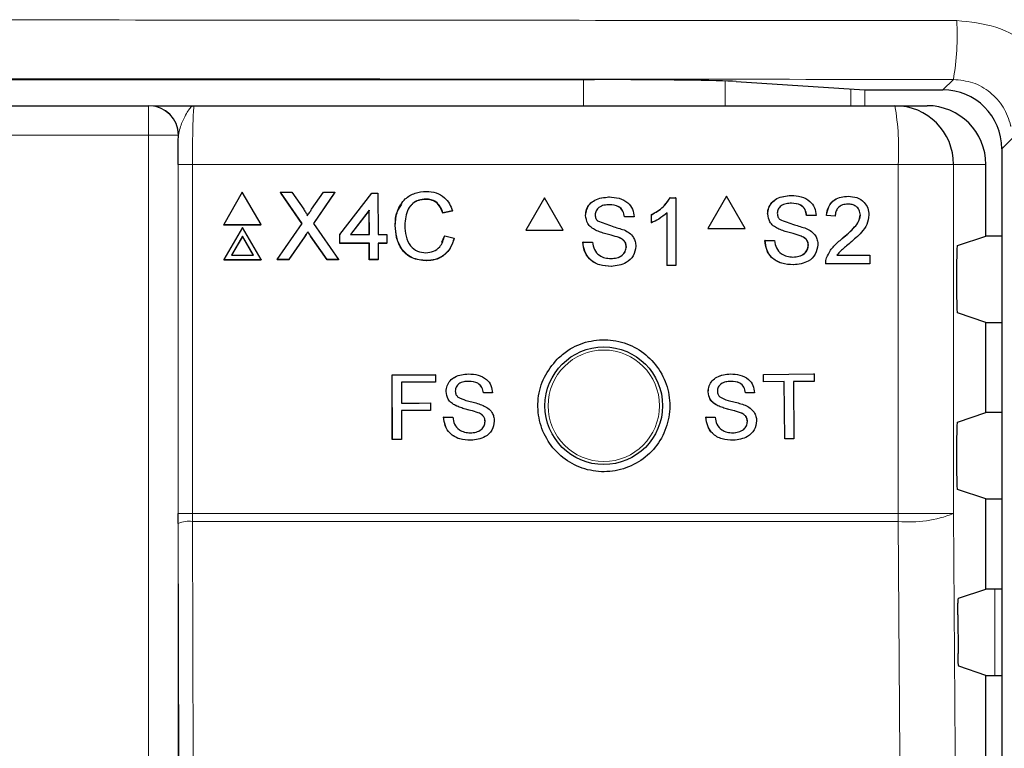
# Paper-space layout 'Blatt3' of a CAD drawing. Header units: millimetres. Extents: x 5 to 418, y 2 to 292.
# Tile 35 of 53: x 84 to 95, y 214 to 222. Entities that reach past the tile are written whole.
import ezdxf

# ---------------------------------------------------------------- set-up
doc = ezdxf.new("R2010")
doc.units = ezdxf.units.MM

psp = doc.layouts.new('Blatt3')

# ---------------------------------------------------------------- linework, layer by layer
at = {"color": 7, "linetype": 'Continuous', "lineweight": 25}
for p, q in [((58.9502, 221.4466), (90.0735, 221.4466)), ((91.681, 221.4252), (93.1354, 221.3324)), ((93.2961, 221.3303), (94.0245, 221.3303)), ((64.0061, 221.151), (85.0176, 221.151)), ((85.0176, 221.151), (85.021, 221.151)), ((85.5343, 221.151), (93.4796, 221.151)), ((93.4796, 221.151), (93.8443, 221.151)), ((94.691, 220.6637), (94.691, 151.3052)), ((94.5119, 219.6727), (94.5119, 220.4844)), ((86.0796, 220.1708), (85.8692, 219.8053)), ((86.2923, 219.8053), (86.0796, 220.1708)), ((86.5115, 220.1708), (86.5103, 220.1682)), ((86.7565, 219.8178), (86.5115, 220.1708)), ((86.5115, 220.1708), (86.6417, 220.1708)), ((86.7549, 219.8156), (86.5183, 220.1566)), ((86.6417, 220.1708), (86.7759, 219.9773)), ((86.8657, 219.9772), (86.9984, 220.1708)), ((87.1303, 220.1708), (86.8875, 219.8166)), ((87.1184, 220.1526), (86.8878, 219.8162)), ((86.9984, 220.1708), (87.1303, 220.1708)), ((87.1303, 220.1708), (87.1291, 220.1683)), ((87.1861, 219.6907), (87.5481, 220.161)), ((87.5481, 220.161), (87.6169, 220.161)), ((87.6169, 220.161), (87.6183, 219.6907)), ((88.1613, 220.0924), (88.16, 220.0898)), ((89.5063, 220.1067), (89.2948, 219.7401)), ((89.5063, 220.1067), (89.5048, 220.1067)), ((89.7178, 219.7401), (89.5063, 220.1067)), ((90.2386, 220.1166), (90.2371, 220.1166)), ((90.9306, 220.1068), (90.9291, 220.1068)), ((90.9306, 220.1068), (90.9938, 220.1068)), ((90.9938, 220.1068), (90.9923, 220.1068)), ((90.9938, 220.1068), (90.9938, 219.3401)), ((91.5712, 220.1244), (91.3598, 219.7578)), ((91.5712, 220.1244), (91.5695, 220.1244)), ((91.7826, 219.7578), (91.5712, 220.1244)), ((92.3033, 220.1343), (92.3016, 220.1343)), ((92.9503, 220.1244), (92.9486, 220.1244)), ((87.5192, 219.966), (87.3073, 219.6907)), ((87.518, 219.9633), (87.3081, 219.6907)), ((87.5192, 219.966), (87.518, 219.9633)), ((87.5188, 219.6907), (87.518, 219.9633)), ((87.5201, 219.6907), (87.5192, 219.966)), ((88.4609, 219.9558), (88.353, 219.9327)), ((88.4622, 219.9585), (88.3542, 219.9354)), ((88.4622, 219.9585), (88.4609, 219.9558)), ((88.3542, 219.9354), (88.353, 219.9327)), ((89.9727, 219.9066), (89.9712, 219.9066)), ((90.4146, 219.8905), (90.413, 219.8905)), ((90.5226, 219.8905), (90.4146, 219.8905)), ((90.7189, 219.9151), (90.7174, 219.9151)), ((90.7189, 219.8245), (90.7189, 219.9151)), ((90.8957, 219.3401), (90.8956, 219.9375)), ((92.0375, 219.9243), (92.0358, 219.9243)), ((92.4792, 219.9082), (92.4775, 219.9082)), ((92.5872, 219.9082), (92.4792, 219.9082)), ((92.7049, 219.9082), (92.7032, 219.9082)), ((92.8031, 219.8984), (92.7049, 219.9082)), ((92.8031, 219.8984), (92.8014, 219.8984)), ((93.0877, 219.9119), (93.086, 219.9119)), ((85.8692, 219.8053), (85.8679, 219.8027)), ((85.8679, 219.8027), (86.291, 219.8027)), ((85.8692, 219.8053), (86.2923, 219.8053)), ((86.0808, 219.7721), (85.8704, 219.4066)), ((86.2935, 219.4066), (86.0808, 219.7721)), ((86.2923, 219.8053), (86.291, 219.8027)), ((86.4745, 219.4066), (86.7565, 219.8178)), ((86.8875, 219.8166), (87.1719, 219.4066)), ((87.8144, 219.7944), (87.8132, 219.7917)), ((89.2948, 219.7401), (89.2933, 219.7401)), ((89.2948, 219.7401), (89.7178, 219.7401)), ((90.0858, 219.7409), (90.0843, 219.7409)), ((90.7189, 219.8245), (90.7174, 219.8245)), ((91.3598, 219.7578), (91.3581, 219.7578)), ((91.3598, 219.7578), (91.7826, 219.7578)), ((92.1505, 219.7586), (92.1488, 219.7586)), ((86.0811, 219.6724), (85.9567, 219.4564)), ((86.0799, 219.6698), (85.957, 219.4564)), ((86.0811, 219.6724), (86.0799, 219.6698)), ((86.204, 219.4564), (86.0799, 219.6698)), ((86.2068, 219.4564), (86.0811, 219.6724)), ((86.7856, 219.6669), (86.6051, 219.4039)), ((86.7868, 219.6696), (86.6064, 219.4066)), ((86.8227, 219.7221), (86.8215, 219.7195)), ((87.0404, 219.4039), (86.8531, 219.674)), ((87.0416, 219.4066), (86.8543, 219.6766)), ((87.1861, 219.6907), (87.1849, 219.6881)), ((87.1852, 219.5901), (87.1849, 219.6881)), ((87.1864, 219.5928), (87.1861, 219.6907)), ((87.3073, 219.6907), (87.5201, 219.6907)), ((87.6183, 219.6907), (87.7165, 219.6907)), ((87.7165, 219.6907), (87.7168, 219.5928)), ((88.3412, 219.6037), (88.3734, 219.6737)), ((88.3746, 219.6763), (88.3734, 219.6737)), ((88.3746, 219.6763), (88.4827, 219.6512)), ((90.3526, 219.656), (90.3511, 219.656)), ((92.0081, 219.6231), (92.0064, 219.6231)), ((92.0081, 219.6231), (92.116, 219.6231)), ((92.4172, 219.6737), (92.4155, 219.6737)), ((92.8819, 219.6445), (92.8802, 219.6445)), ((94.1885, 219.565), (94.5119, 219.6727)), ((94.691, 219.6727), (94.5119, 219.6727)), ((87.1864, 219.5928), (87.1852, 219.5901)), ((87.5191, 219.5901), (87.1852, 219.5901)), ((87.5203, 219.5928), (87.1864, 219.5928)), ((87.5203, 219.5928), (87.5191, 219.5901)), ((87.5197, 219.4039), (87.5191, 219.5901)), ((87.5209, 219.4066), (87.5203, 219.5928)), ((87.7168, 219.5928), (87.6186, 219.5928)), ((87.6186, 219.5928), (87.6191, 219.4066)), ((87.7155, 219.5901), (87.6186, 219.5901)), ((87.7168, 219.5928), (87.7155, 219.5901)), ((89.9433, 219.6055), (89.9418, 219.6055)), ((89.9433, 219.6055), (90.0513, 219.6055)), ((90.0513, 219.6055), (90.0498, 219.6055)), ((90.4342, 219.5525), (90.4327, 219.5525)), ((92.4988, 219.5702), (92.4971, 219.5702)), ((85.8704, 219.4066), (85.8691, 219.4039)), ((85.8691, 219.4039), (86.2922, 219.4039)), ((85.8704, 219.4066), (86.2935, 219.4066)), ((85.9567, 219.4564), (86.2068, 219.4564)), ((86.2935, 219.4066), (86.2922, 219.4039)), ((86.4745, 219.4066), (86.4733, 219.4039)), ((86.6051, 219.4039), (86.4733, 219.4039)), ((86.6064, 219.4066), (86.4745, 219.4066)), ((86.6064, 219.4066), (86.6051, 219.4039)), ((87.0416, 219.4066), (87.0404, 219.4039)), ((87.1707, 219.4039), (87.0404, 219.4039)), ((87.1719, 219.4066), (87.0416, 219.4066)), ((87.1719, 219.4066), (87.1707, 219.4039)), ((87.5209, 219.4066), (87.5197, 219.4039)), ((87.6179, 219.4039), (87.5197, 219.4039)), ((87.6191, 219.4066), (87.5209, 219.4066)), ((87.6191, 219.4066), (87.6179, 219.4039)), ((88.1707, 219.3968), (88.1695, 219.3941)), ((92.7054, 219.4259), (92.7037, 219.4259)), ((92.8212, 219.4561), (93.1957, 219.4561)), ((93.1957, 219.4561), (93.1957, 219.3578)), ((94.18, 219.3984), (94.18, 218.9703)), ((90.2641, 219.3303), (90.2625, 219.3303)), ((90.8957, 219.3401), (90.8941, 219.3401)), ((90.9938, 219.3401), (90.8957, 219.3401)), ((92.3287, 219.3479), (92.327, 219.3479)), ((92.6951, 219.3578), (92.6934, 219.3578)), ((93.1957, 219.3578), (92.6951, 219.3578)), ((94.5119, 218.696), (94.1885, 218.8037)), ((94.5119, 217.6727), (94.5119, 218.696)), ((94.5119, 218.696), (94.691, 218.696)), ((87.7794, 218.1012), (88.2678, 218.1021)), ((87.7801, 218.1012), (87.7794, 218.1012)), ((87.7806, 217.3679), (87.7794, 218.1012)), ((87.7801, 218.1012), (88.2685, 218.1021)), ((87.7813, 217.3679), (87.7801, 218.1012)), ((88.2685, 218.1021), (88.2678, 218.1021)), ((88.2685, 218.1021), (88.2687, 218.0174)), ((88.645, 218.1121), (88.6443, 218.1121)), ((91.6152, 218.1119), (91.6143, 218.1119)), ((91.99, 218.1062), (91.9892, 218.1062)), ((91.99, 218.1062), (92.5627, 218.1119)), ((91.9909, 218.0216), (91.99, 218.1062)), ((92.5627, 218.1119), (92.5618, 218.1119)), ((92.5627, 218.1119), (92.5635, 218.0272)), ((88.2687, 218.0174), (87.8835, 218.0168)), ((87.8835, 218.0168), (87.8839, 217.7817)), ((91.9909, 218.0216), (91.99, 218.0216)), ((92.2256, 218.0239), (91.9909, 218.0216)), ((92.232, 217.3752), (92.2256, 218.0239)), ((92.5635, 218.0272), (92.3288, 218.0249)), ((92.3288, 218.0249), (92.3352, 217.3762)), ((88.391, 217.9109), (88.3903, 217.9109)), ((88.8137, 217.8962), (88.813, 217.8962)), ((88.917, 217.8964), (88.8137, 217.8962)), ((91.3629, 217.9085), (91.362, 217.9085)), ((91.7855, 217.8973), (91.7847, 217.8973)), ((91.8888, 217.8983), (91.7855, 217.8973)), ((87.8839, 217.7817), (88.2127, 217.7823)), ((87.8839, 217.7817), (88.084, 217.7821)), ((88.2127, 217.7823), (88.212, 217.7823)), ((88.2127, 217.7823), (88.2129, 217.6977)), ((88.4994, 217.7525), (88.4987, 217.7526)), ((91.4726, 217.7511), (91.4717, 217.7511)), ((88.2129, 217.6977), (87.8841, 217.6971)), ((87.8841, 217.6971), (87.8847, 217.368)), ((88.3633, 217.6227), (88.3626, 217.6227)), ((88.3633, 217.6227), (88.4666, 217.6229)), ((88.4666, 217.6229), (88.4659, 217.6229)), ((88.7548, 217.6718), (88.7541, 217.6718)), ((91.3367, 217.6202), (91.3802, 217.6206)), ((91.3376, 217.6202), (91.3367, 217.6202)), ((91.3376, 217.6202), (91.4409, 217.6212)), ((91.4409, 217.6212), (91.44, 217.6212)), ((91.7285, 217.6724), (91.7276, 217.6724)), ((94.1885, 217.565), (94.5119, 217.6727)), ((94.691, 217.6727), (94.5119, 217.6727)), ((88.8331, 217.5729), (88.8324, 217.5729)), ((91.8075, 217.5742), (91.8067, 217.5742)), ((94.18, 217.3984), (94.18, 216.9703)), ((87.7813, 217.3679), (87.7806, 217.3679)), ((87.8847, 217.368), (87.7813, 217.3679)), ((92.232, 217.3752), (92.2311, 217.3752)), ((92.3352, 217.3762), (92.232, 217.3752)), ((94.5119, 216.696), (94.1885, 216.8037)), ((94.5119, 215.6727), (94.5119, 216.696)), ((94.5119, 216.696), (94.691, 216.696)), ((85.3532, 216.4183), (85.3531, 216.5288)), ((94.2013, 215.5693), (94.5119, 215.6727)), ((94.691, 215.6727), (94.5119, 215.6727)), ((94.1927, 215.3805), (94.1958, 214.943)), ((94.5119, 214.696), (94.2044, 214.7984)), ((94.5119, 213.6727), (94.5119, 214.696)), ((94.5119, 214.696), (94.691, 214.696))]:
    psp.add_line(p, q, dxfattribs=at)
at = {"color": 7, "linetype": 'Continuous', "lineweight": 18}
for p, q in [((89.9467, 221.151), (89.9467, 221.4466)), ((91.5565, 221.4308), (91.5565, 221.151)), ((94.0245, 221.3303), (94.1425, 221.4483)), ((92.9788, 221.151), (92.9788, 221.3424)), ((93.1398, 221.3322), (93.1398, 221.151)), ((85.0176, 221.151), (85.0176, 220.8177)), ((85.0176, 220.8177), (64.0061, 220.8177)), ((85.0176, 192.9282), (85.0176, 220.8177)), ((85.3509, 220.8177), (85.0176, 220.8177)), ((85.3509, 220.8177), (85.3509, 192.9282)), ((85.3543, 220.8177), (85.3509, 220.8177)), ((94.8076, 220.7803), (94.691, 220.6637)), ((85.3531, 216.5288), (85.3531, 220.4844)), ((85.3531, 220.4844), (85.5142, 220.4844)), ((85.5142, 220.4844), (85.5142, 216.5288)), ((93.5176, 220.4844), (85.5142, 220.4844)), ((93.5176, 216.5288), (93.5176, 220.4844)), ((94.1453, 220.4844), (93.5176, 220.4844)), ((94.1453, 220.4844), (94.1453, 216.5288)), ((94.5119, 220.4844), (94.1453, 220.4844)), ((86.7868, 219.6696), (86.7856, 219.6669)), ((86.8543, 219.6766), (86.8531, 219.674)), ((85.3531, 216.5288), (85.5142, 216.5288)), ((85.5142, 216.5288), (85.5144, 216.4404)), ((85.5142, 216.5288), (93.5176, 216.5288)), ((94.1453, 216.5288), (93.5176, 216.5288)), ((85.3596, 213.687), (85.3532, 216.4183)), ((85.5144, 216.4404), (85.5208, 213.69)), ((93.5173, 216.4404), (85.5144, 216.4404)), ((94.6119, 214.696), (94.6119, 215.6727))]:
    psp.add_line(p, q, dxfattribs=at)
at = {"color": 7, "linetype": 'Continuous', "lineweight": 18, "flags": 128}
for points in [[(94.1453, 216.5288), (94.2285, 204.7307), (94.3115, 192.9411)], [(93.6841, 192.8526), (93.6748, 194.1741), (93.6374, 199.4597), (93.5173, 216.4404)]]:
    psp.add_lwpolyline(points, dxfattribs=at)
at = {"color": 7, "linetype": 'Continuous', "lineweight": 25}
psp.add_circle((90.1785, 217.751), 0.6667, dxfattribs=at)
at = {"color": 7, "linetype": 'Continuous', "lineweight": 18}
psp.add_circle((90.1785, 217.751), 0.6316, dxfattribs=at)
for centre, radius, start, end in [((91.2108, 221.9557), 2.9753, 350.18042, 3.06619), ((85.0176, 220.8177), 0.3333, 359.99564, 89.99564), ((90.566, 220.6505), 2.9563, 356.77862, 9.748), ((81.9173, 216.5286), 11.6003, 359.56407, 0.00076), ((93.6437, 217.8172), 1.3826, 264.75278, 291.27288), ((85.4775, 216.1107), 0.3317, 83.61302, 112.00331)]:
    psp.add_arc(centre, radius, start, end, dxfattribs=at)
at = {"color": 7, "linetype": 'Continuous', "lineweight": 25}
for centre, radius, start, end in [((85.021, 220.8177), 0.3333, 359.99564, 89.99564), ((93.4791, 220.4848), 0.6662, 359.96074, 89.96069)]:
    psp.add_arc(centre, radius, start, end, dxfattribs=at)
for centre, major_axis, ratio, start_param, end_param in [((90.0735, 221.4175), (1.6667, 0), 0.0174551, 0.2672591, 1.5707963), ((93.2961, 221.3332), (0.1667, 0), 0.0174551, 3.4088518, 4.712389), ((94.0243, 220.6635), (-0.4715, -0.4715), 0.9996955, 2.3563468, 3.9268385), ((93.8443, 220.4844), (-0.6676, 0), 0.9986295, 3.1415927, 4.712389), ((94.1887, 219.3984), (0, 0.1667), 0.0524078, 0.0174533, 1.5707963), ((94.1887, 218.9703), (0, 0.1667), 0.0524078, 1.5707963, 3.1241394), ((94.1887, 217.3984), (0, 0.1667), 0.0524078, 0.0174533, 1.5707963), ((94.1887, 216.9703), (0, 0.1667), 0.0524078, 1.5707963, 3.1241394)]:
    psp.add_ellipse(centre, major_axis=major_axis, ratio=ratio, start_param=start_param, end_param=end_param, dxfattribs=at)
at = {"color": 7, "linetype": 'Continuous', "lineweight": 18}
for points, knots in [([(54.842, 222.1149), (57.4239, 222.1172), (62.5892, 222.1219), (71.7314, 222.1255), (82.2697, 222.125), (90.2094, 222.1182), (94.1818, 222.1149)], [0, 0, 0, 0, 0.19704763, 0.39420206, 0.69690673, 1, 1, 1, 1]), ([(94.1818, 222.1149), (94.332, 222.0999), (94.6324, 222.0701), (95.0322, 221.8394), (95.3356, 221.5003), (95.4545, 221.2104), (95.487, 221.0574), (95.4884, 221.0507)], [0, 0, 0, 0, 0.2473762, 0.4946467, 0.7418017, 0.9886825, 1, 1, 1, 1]), ([(94.1425, 221.4483), (90.178, 221.4517), (82.2542, 221.4584), (71.7383, 221.4589), (62.6144, 221.4554), (57.4595, 221.4507), (54.8813, 221.4483)], [0, 0, 0, 0, 0.3030924, 0.605798, 0.8028457, 1, 1, 1, 1]), ([(94.7937, 220.9163), (94.793, 220.9194), (94.7768, 220.9957), (94.7176, 221.1406), (94.5664, 221.3102), (94.3672, 221.4257), (94.2174, 221.4408), (94.1425, 221.4483)], [0, 0, 0, 0, 0.0105249, 0.2575771, 0.5050171, 0.7525393, 1, 1, 1, 1]), ([(85.5343, 221.151), (85.5341, 221.151), (85.5215, 221.151), (85.4869, 221.1341), (85.4351, 221.0448), (85.3738, 220.9126), (85.3597, 220.8441), (85.3543, 220.8177)], [0, 0, 0, 0, 0.003577, 0.2011615, 0.5475944, 0.8255022, 1, 1, 1, 1]), ([(85.5343, 221.151), (85.5328, 221.1478), (85.5291, 221.1396), (85.5234, 221.0594), (85.5183, 220.9086), (85.5149, 220.709), (85.5144, 220.5592), (85.5142, 220.4844)], [0, 0, 0, 0, 0.1421486, 0.3569338, 0.5714134, 0.7857204, 1, 1, 1, 1])]:
    psp.add_open_spline(points, degree=3, knots=knots, dxfattribs=at)
at = {"color": 7, "linetype": 'Continuous', "lineweight": 25}
for points, knots in [([(85.0724, 221.151), (85.0738, 221.151), (85.0951, 221.151), (85.2581, 221.151), (85.4286, 221.151), (85.5336, 221.151), (85.5343, 221.151)], [0, 0, 0, 0, 0.0281125, 0.4330127, 0.9963556, 1, 1, 1, 1]), ([(85.3531, 220.4844), (85.3532, 220.5783), (85.3534, 220.6932), (85.3542, 220.7986), (85.3543, 220.8177)], [0, 0, 0, 0, 0.818315, 1, 1, 1, 1]), ([(87.8144, 219.7944), (87.8184, 219.8495), (87.8263, 219.9595), (87.9112, 220.0946), (88.0364, 220.1686), (88.1229, 220.1766), (88.1662, 220.1806)], [0, 0, 0, 0, 0.2804925, 0.5595697, 0.7796153, 1, 1, 1, 1]), ([(88.1662, 220.1806), (88.2038, 220.1779), (88.2788, 220.1724), (88.3709, 220.117), (88.4327, 220.0417), (88.4523, 219.9862), (88.4622, 219.9585)], [0, 0, 0, 0, 0.28008064, 0.55944867, 0.77954883, 1, 1, 1, 1]), ([(88.1613, 220.0924), (88.1342, 220.0906), (88.0801, 220.0869), (88.008, 220.0459), (87.9339, 219.9519), (87.9272, 219.8596), (87.9225, 219.7948)], [0, 0, 0, 0, 0.1872234, 0.3739058, 0.5607363, 1, 1, 1, 1]), ([(88.16, 220.0898), (88.1332, 220.0877), (88.0797, 220.0836), (88.018, 220.0529), (87.9955, 220.0218), (87.9888, 220.0125)], [0, 0, 0, 0, 0.4126209, 0.8240494, 1, 1, 1, 1]), ([(88.353, 219.9327), (88.3444, 219.9565), (88.3274, 220.0039), (88.2798, 220.0583), (88.2196, 220.0862), (88.1799, 220.0886), (88.16, 220.0898)], [0, 0, 0, 0, 0.2805533, 0.5597389, 0.7796538, 1, 1, 1, 1]), ([(88.3542, 219.9354), (88.3457, 219.9592), (88.3287, 220.0066), (88.281, 220.061), (88.2208, 220.0889), (88.1811, 220.0913), (88.1613, 220.0924)], [0, 0, 0, 0, 0.2805533, 0.5597389, 0.7796538, 1, 1, 1, 1]), ([(89.9712, 219.9066), (89.9737, 219.9303), (89.9789, 219.9775), (90.017, 220.0395), (90.1, 220.1034), (90.1805, 220.1112), (90.237, 220.1166)], [0, 0, 0, 0, 0.1870287, 0.3741238, 0.5611402, 1, 1, 1, 1]), ([(89.9727, 219.9066), (89.9753, 219.9303), (89.9804, 219.9775), (90.0186, 220.0395), (90.1016, 220.1034), (90.1821, 220.1112), (90.2386, 220.1166)], [0, 0, 0, 0, 0.1870287, 0.3741238, 0.5611402, 1, 1, 1, 1]), ([(90.2386, 220.1166), (90.2765, 220.1142), (90.3523, 220.1094), (90.4503, 220.0612), (90.5102, 219.9798), (90.5184, 219.9203), (90.5226, 219.8905)], [0, 0, 0, 0, 0.2807972, 0.5601508, 0.7798767, 1, 1, 1, 1]), ([(90.7174, 219.9151), (90.7651, 219.9421), (90.8504, 219.9904), (90.905, 220.0712), (90.9291, 220.1068)], [0, 0, 0, 0, 0.5604274, 1, 1, 1, 1]), ([(90.7189, 219.9151), (90.7667, 219.9421), (90.852, 219.9904), (90.9066, 220.0712), (90.9306, 220.1068)], [0, 0, 0, 0, 0.5604274, 1, 1, 1, 1]), ([(92.0357, 219.9243), (92.0383, 219.9479), (92.0434, 219.9952), (92.0816, 220.0572), (92.1645, 220.1211), (92.245, 220.1288), (92.3015, 220.1343)], [0, 0, 0, 0, 0.1870287, 0.3741238, 0.5611402, 1, 1, 1, 1]), ([(92.0375, 219.9243), (92.0401, 219.9479), (92.0452, 219.9952), (92.0834, 220.0572), (92.1663, 220.1211), (92.2468, 220.1288), (92.3033, 220.1343)], [0, 0, 0, 0, 0.1870287, 0.3741238, 0.5611402, 1, 1, 1, 1]), ([(92.3033, 220.1343), (92.3412, 220.1319), (92.4169, 220.1271), (92.5149, 220.0789), (92.5748, 219.9975), (92.5831, 219.938), (92.5872, 219.9082)], [0, 0, 0, 0, 0.2807972, 0.5601508, 0.7798767, 1, 1, 1, 1]), ([(92.7032, 219.9082), (92.7088, 219.9422), (92.7201, 220.0101), (92.7859, 220.0853), (92.8681, 220.12), (92.9217, 220.123), (92.9485, 220.1244)], [0, 0, 0, 0, 0.2802352, 0.558893, 0.7791323, 1, 1, 1, 1]), ([(92.7049, 219.9082), (92.7106, 219.9422), (92.7219, 220.0101), (92.7877, 220.0853), (92.8698, 220.12), (92.9235, 220.123), (92.9503, 220.1244)], [0, 0, 0, 0, 0.2802352, 0.558893, 0.7791323, 1, 1, 1, 1]), ([(92.9503, 220.1244), (92.9837, 220.1221), (93.0504, 220.1175), (93.1301, 220.0644), (93.1788, 219.9915), (93.1835, 219.939), (93.1859, 219.9128)], [0, 0, 0, 0, 0.2804823, 0.5596436, 0.7797486, 1, 1, 1, 1]), ([(86.7759, 219.9773), (86.7846, 219.9643), (86.7966, 219.9462), (86.8114, 219.9223), (86.8144, 219.9104), (86.8159, 219.9044)], [0, 0, 0, 0, 0.5612769, 0.7817626, 1, 1, 1, 1]), ([(86.8159, 219.9044), (86.8252, 219.918), (86.8418, 219.9423), (86.8584, 219.9665), (86.8657, 219.9772)], [0, 0, 0, 0, 0.5599999, 1, 1, 1, 1]), ([(87.8132, 219.7917), (87.8149, 219.8483), (87.8177, 219.9379), (87.8706, 220.0084), (87.8901, 220.0344)], [0, 0, 0, 0, 0.6315766, 1, 1, 1, 1]), ([(90.2429, 220.0281), (90.222, 220.0274), (90.1805, 220.0259), (90.1252, 220.0044), (90.0875, 219.9629), (90.083, 219.9301), (90.0807, 219.9137)], [0, 0, 0, 0, 0.2812903, 0.5608202, 0.7806803, 1, 1, 1, 1]), ([(90.413, 219.8905), (90.4089, 219.9134), (90.4007, 219.9591), (90.3389, 220.0218), (90.2784, 220.0257), (90.2413, 220.0281)], [0, 0, 0, 0, 0.2810967, 0.5602874, 1, 1, 1, 1]), ([(90.4146, 219.8905), (90.4104, 219.9134), (90.4022, 219.9591), (90.3405, 220.0218), (90.2799, 220.0257), (90.2429, 220.0281)], [0, 0, 0, 0, 0.2810967, 0.5602874, 1, 1, 1, 1]), ([(92.3076, 220.0458), (92.2867, 220.045), (92.2452, 220.0436), (92.1899, 220.0221), (92.1522, 219.9806), (92.1477, 219.9478), (92.1455, 219.9314)], [0, 0, 0, 0, 0.2812903, 0.5608202, 0.7806803, 1, 1, 1, 1]), ([(92.4774, 219.9082), (92.4733, 219.9311), (92.4651, 219.9768), (92.4033, 220.0395), (92.3428, 220.0434), (92.3058, 220.0458)], [0, 0, 0, 0, 0.2810967, 0.5602874, 1, 1, 1, 1]), ([(92.4792, 219.9082), (92.4751, 219.9311), (92.4669, 219.9768), (92.4051, 220.0395), (92.3446, 220.0434), (92.3076, 220.0458)], [0, 0, 0, 0, 0.2810967, 0.5602874, 1, 1, 1, 1]), ([(92.9482, 220.036), (92.927, 220.0344), (92.8847, 220.0312), (92.8339, 219.9968), (92.8067, 219.9482), (92.8043, 219.915), (92.8031, 219.8984)], [0, 0, 0, 0, 0.2804101, 0.559489, 0.7793747, 1, 1, 1, 1]), ([(93.0877, 219.9119), (93.0851, 219.9315), (93.08, 219.9707), (93.0402, 220.0117), (92.9943, 220.0332), (92.9636, 220.035), (92.9482, 220.036)], [0, 0, 0, 0, 0.2790799, 0.5586119, 0.7790431, 1, 1, 1, 1]), ([(90.0858, 219.7409), (90.0686, 219.7507), (90.0342, 219.7702), (89.985, 219.8241), (89.9774, 219.8754), (89.9727, 219.9066)], [0, 0, 0, 0, 0.2814452, 0.5622732, 1, 1, 1, 1]), ([(90.0807, 219.9137), (90.0821, 219.8994), (90.0844, 219.8739), (90.1009, 219.8545), (90.1082, 219.846)], [0, 0, 0, 0, 0.55961689, 1, 1, 1, 1]), ([(90.1082, 219.846), (90.1636, 219.8249), (90.2628, 219.7871), (90.3645, 219.7566), (90.4093, 219.7431)], [0, 0, 0, 0, 0.5583825, 1, 1, 1, 1]), ([(90.8956, 219.9375), (90.8653, 219.9122), (90.8111, 219.867), (90.7471, 219.8375), (90.7189, 219.8245)], [0, 0, 0, 0, 0.5596859, 1, 1, 1, 1]), ([(92.1505, 219.7586), (92.1333, 219.7684), (92.099, 219.7879), (92.0497, 219.8417), (92.0421, 219.8931), (92.0375, 219.9243)], [0, 0, 0, 0, 0.2814452, 0.5622732, 1, 1, 1, 1]), ([(92.1455, 219.9314), (92.1468, 219.9171), (92.1492, 219.8915), (92.1657, 219.8722), (92.1729, 219.8636)], [0, 0, 0, 0, 0.55961689, 1, 1, 1, 1]), ([(92.1729, 219.8636), (92.2283, 219.8426), (92.3275, 219.8048), (92.4291, 219.7742), (92.474, 219.7608)], [0, 0, 0, 0, 0.5583825, 1, 1, 1, 1]), ([(92.8801, 219.6445), (92.9291, 219.6864), (92.9972, 219.7448), (93.0724, 219.8359), (93.0815, 219.8866), (93.086, 219.9119)], [0, 0, 0, 0, 0.5613127, 0.7813859, 1, 1, 1, 1]), ([(92.8819, 219.6445), (92.9309, 219.6864), (92.999, 219.7448), (93.0742, 219.8359), (93.0832, 219.8866), (93.0877, 219.9119)], [0, 0, 0, 0, 0.5613127, 0.7813859, 1, 1, 1, 1]), ([(93.1859, 219.9128), (93.1807, 219.8762), (93.1703, 219.8028), (93.088, 219.6967), (93.017, 219.6356), (92.9735, 219.5983)], [0, 0, 0, 0, 0.2787415, 0.5588337, 1, 1, 1, 1]), ([(88.1695, 219.3941), (88.1121, 219.3983), (87.9976, 219.4067), (87.8762, 219.5228), (87.823, 219.659), (87.8164, 219.7475), (87.8132, 219.7917)], [0, 0, 0, 0, 0.27995506, 0.55808759, 0.77891157, 1, 1, 1, 1]), ([(88.1707, 219.3968), (88.1133, 219.401), (87.9988, 219.4094), (87.8775, 219.5255), (87.8242, 219.6616), (87.8177, 219.7501), (87.8144, 219.7944)], [0, 0, 0, 0, 0.2799551, 0.5580876, 0.7789116, 1, 1, 1, 1]), ([(87.9225, 219.7948), (87.9247, 219.7538), (87.9292, 219.672), (87.9742, 219.5622), (88.0633, 219.4962), (88.128, 219.4887), (88.1603, 219.485)], [0, 0, 0, 0, 0.281245, 0.5607156, 0.780138, 1, 1, 1, 1]), ([(90.3526, 219.656), (90.3223, 219.6657), (90.2725, 219.6817), (90.2019, 219.6995), (90.1425, 219.7166), (90.1047, 219.7328), (90.0858, 219.7409)], [0, 0, 0, 0, 0.33993933, 0.56002492, 0.78008245, 1, 1, 1, 1]), ([(90.4093, 219.7431), (90.4296, 219.7328), (90.4701, 219.7123), (90.514, 219.6652), (90.5385, 219.6112), (90.541, 219.5756), (90.5422, 219.5577)], [0, 0, 0, 0, 0.28037134, 0.55990891, 0.77985887, 1, 1, 1, 1]), ([(92.4172, 219.6737), (92.387, 219.6834), (92.3372, 219.6994), (92.2666, 219.7172), (92.2072, 219.7343), (92.1694, 219.7505), (92.1505, 219.7586)], [0, 0, 0, 0, 0.3399393, 0.5600249, 0.7800825, 1, 1, 1, 1]), ([(92.474, 219.7608), (92.4942, 219.7505), (92.5347, 219.7299), (92.5786, 219.6828), (92.6031, 219.6289), (92.6056, 219.5932), (92.6068, 219.5754)], [0, 0, 0, 0, 0.2803713, 0.5599089, 0.7798589, 1, 1, 1, 1]), ([(86.8215, 219.7195), (86.8147, 219.7097), (86.8027, 219.6922), (86.7908, 219.6747), (86.7856, 219.6669)], [0, 0, 0, 0, 0.5600016, 1, 1, 1, 1]), ([(86.8227, 219.7221), (86.816, 219.7123), (86.8039, 219.6949), (86.7921, 219.6773), (86.7868, 219.6696)], [0, 0, 0, 0, 0.5600016, 1, 1, 1, 1]), ([(86.8531, 219.674), (86.8472, 219.6825), (86.8366, 219.6976), (86.8261, 219.7128), (86.8215, 219.7195)], [0, 0, 0, 0, 0.5599998, 1, 1, 1, 1]), ([(86.8543, 219.6766), (86.8484, 219.6851), (86.8378, 219.7002), (86.8274, 219.7154), (86.8227, 219.7221)], [0, 0, 0, 0, 0.5599998, 1, 1, 1, 1]), ([(88.1603, 219.485), (88.1898, 219.4878), (88.2486, 219.4935), (88.338, 219.5583), (88.3607, 219.6316), (88.3746, 219.6763)], [0, 0, 0, 0, 0.2807112, 0.5609046, 1, 1, 1, 1]), ([(88.4815, 219.6486), (88.4689, 219.6095), (88.4438, 219.5313), (88.3632, 219.446), (88.2663, 219.4005), (88.2018, 219.3963), (88.1695, 219.3941)], [0, 0, 0, 0, 0.28025625, 0.5595462, 0.77958943, 1, 1, 1, 1]), ([(88.4827, 219.6512), (88.4702, 219.6121), (88.4451, 219.534), (88.3644, 219.4486), (88.2675, 219.4031), (88.203, 219.3989), (88.1707, 219.3968)], [0, 0, 0, 0, 0.2802563, 0.5595462, 0.7795894, 1, 1, 1, 1]), ([(90.4326, 219.5525), (90.4314, 219.5657), (90.4289, 219.5921), (90.4009, 219.6325), (90.3699, 219.6471), (90.351, 219.656)], [0, 0, 0, 0, 0.2800885, 0.5599705, 1, 1, 1, 1]), ([(90.4342, 219.5525), (90.433, 219.5657), (90.4305, 219.5921), (90.4024, 219.6325), (90.3715, 219.6471), (90.3526, 219.656)], [0, 0, 0, 0, 0.2800885, 0.5599705, 1, 1, 1, 1]), ([(92.327, 219.3479), (92.2823, 219.3502), (92.1934, 219.3548), (92.0814, 219.4189), (92.0183, 219.5184), (92.0103, 219.5882), (92.0063, 219.6231)], [0, 0, 0, 0, 0.2808135, 0.5595629, 0.7796198, 1, 1, 1, 1]), ([(92.3287, 219.3479), (92.2841, 219.3502), (92.1952, 219.3548), (92.0832, 219.4189), (92.0201, 219.5184), (92.0121, 219.5882), (92.0081, 219.6231)], [0, 0, 0, 0, 0.2808135, 0.5595629, 0.7796198, 1, 1, 1, 1]), ([(92.116, 219.6231), (92.1204, 219.5939), (92.1291, 219.5357), (92.1858, 219.4719), (92.2553, 219.4412), (92.3011, 219.438), (92.324, 219.4364)], [0, 0, 0, 0, 0.28063197, 0.55867442, 0.77919731, 1, 1, 1, 1]), ([(92.497, 219.5702), (92.4958, 219.5834), (92.4933, 219.6098), (92.4653, 219.6501), (92.4344, 219.6647), (92.4155, 219.6737)], [0, 0, 0, 0, 0.2800885, 0.5599705, 1, 1, 1, 1]), ([(92.4988, 219.5702), (92.4976, 219.5834), (92.4951, 219.6098), (92.4671, 219.6501), (92.4361, 219.6647), (92.4172, 219.6737)], [0, 0, 0, 0, 0.2800885, 0.5599705, 1, 1, 1, 1]), ([(92.7054, 219.4259), (92.7184, 219.4557), (92.7397, 219.5047), (92.788, 219.5616), (92.8332, 219.605), (92.8657, 219.6313), (92.8819, 219.6445)], [0, 0, 0, 0, 0.3394111, 0.559525, 0.7797523, 1, 1, 1, 1]), ([(90.2625, 219.3303), (90.2178, 219.3325), (90.1289, 219.3371), (90.0168, 219.4012), (89.9537, 219.5007), (89.9457, 219.5705), (89.9417, 219.6055)], [0, 0, 0, 0, 0.2808135, 0.5595629, 0.7796198, 1, 1, 1, 1]), ([(90.2641, 219.3303), (90.2194, 219.3325), (90.1304, 219.3371), (90.0184, 219.4012), (89.9553, 219.5007), (89.9473, 219.5705), (89.9433, 219.6055)], [0, 0, 0, 0, 0.2808135, 0.5595629, 0.7796198, 1, 1, 1, 1]), ([(90.0513, 219.6055), (90.0556, 219.5762), (90.0643, 219.518), (90.1211, 219.4542), (90.1906, 219.4235), (90.2364, 219.4203), (90.2593, 219.4187)], [0, 0, 0, 0, 0.280632, 0.5586744, 0.7791973, 1, 1, 1, 1]), ([(90.2577, 219.4187), (90.2807, 219.4202), (90.3266, 219.4231), (90.3858, 219.4512), (90.4248, 219.4985), (90.43, 219.5345), (90.4326, 219.5525)], [0, 0, 0, 0, 0.2809172, 0.5608127, 0.7805018, 1, 1, 1, 1]), ([(90.2593, 219.4187), (90.2823, 219.4202), (90.3281, 219.4231), (90.3874, 219.4512), (90.4264, 219.4985), (90.4316, 219.5345), (90.4342, 219.5525)], [0, 0, 0, 0, 0.2809172, 0.5608127, 0.7805018, 1, 1, 1, 1]), ([(90.5422, 219.5577), (90.5361, 219.5204), (90.5238, 219.4457), (90.4199, 219.3482), (90.3232, 219.3371), (90.2641, 219.3303)], [0, 0, 0, 0, 0.2799417, 0.5600797, 1, 1, 1, 1]), ([(92.3222, 219.4364), (92.3452, 219.4378), (92.391, 219.4407), (92.4502, 219.4689), (92.4893, 219.5161), (92.4945, 219.5522), (92.497, 219.5702)], [0, 0, 0, 0, 0.2809172, 0.5608127, 0.7805018, 1, 1, 1, 1]), ([(92.324, 219.4364), (92.347, 219.4378), (92.3928, 219.4407), (92.452, 219.4689), (92.491, 219.5161), (92.4962, 219.5522), (92.4988, 219.5702)], [0, 0, 0, 0, 0.2809172, 0.5608127, 0.7805018, 1, 1, 1, 1]), ([(92.6068, 219.5754), (92.6007, 219.538), (92.5884, 219.4633), (92.4846, 219.3659), (92.3878, 219.3547), (92.3287, 219.3479)], [0, 0, 0, 0, 0.2799417, 0.5600797, 1, 1, 1, 1]), ([(92.9735, 219.5983), (92.9552, 219.5832), (92.9251, 219.5583), (92.8836, 219.5233), (92.8491, 219.4927), (92.8305, 219.4683), (92.8212, 219.4561)], [0, 0, 0, 0, 0.3400378, 0.5600628, 0.7800895, 1, 1, 1, 1]), ([(92.6951, 219.3578), (92.6954, 219.3708), (92.6959, 219.394), (92.7025, 219.4162), (92.7054, 219.4259)], [0, 0, 0, 0, 0.5599563, 1, 1, 1, 1]), ([(89.6501, 218.2794), (89.5966, 218.2141), (89.4895, 218.0835), (89.4225, 217.8342), (89.4365, 217.5799), (89.5352, 217.3437), (89.706, 217.1537), (89.9303, 217.0308), (90.1828, 216.989), (90.435, 217.0332), (90.6584, 217.1585), (90.8276, 217.3507), (90.9235, 217.588), (90.9355, 217.8435), (90.8624, 218.0884), (90.7124, 218.2954), (90.5024, 218.4411), (90.2555, 218.5093), (90.0009, 218.4913), (89.7922, 218.4048), (89.6896, 218.3143), (89.6501, 218.2794)], [0, 0, 0, 0, 0.0536461, 0.1072936, 0.1609109, 0.214516, 0.2681428, 0.3218172, 0.3755471, 0.429317, 0.4830928, 0.5368351, 0.5905174, 0.6441409, 0.6977353, 0.7513446, 0.8050054, 0.8587291, 0.9124976, 0.966274, 1, 1, 1, 1]), ([(88.3903, 217.9109), (88.3927, 217.9335), (88.3975, 217.9787), (88.4339, 218.038), (88.5132, 218.0993), (88.5902, 218.1068), (88.6443, 218.1121)], [0, 0, 0, 0, 0.1870287, 0.3741238, 0.5611402, 1, 1, 1, 1]), ([(88.391, 217.9109), (88.3934, 217.9335), (88.3982, 217.9787), (88.4346, 218.038), (88.5139, 218.0993), (88.5909, 218.1068), (88.645, 218.1121)], [0, 0, 0, 0, 0.1870287, 0.3741238, 0.5611402, 1, 1, 1, 1]), ([(88.645, 218.1121), (88.6813, 218.1099), (88.7537, 218.1055), (88.8476, 218.0595), (88.9051, 217.9817), (88.913, 217.9248), (88.917, 217.8964)], [0, 0, 0, 0, 0.2807972, 0.5601508, 0.7798767, 1, 1, 1, 1]), ([(91.362, 217.9085), (91.3643, 217.9312), (91.3687, 217.9764), (91.4047, 218.036), (91.4834, 218.098), (91.5603, 218.1061), (91.6143, 218.1119)], [0, 0, 0, 0, 0.1870287, 0.3741238, 0.5611402, 1, 1, 1, 1]), ([(91.3629, 217.9085), (91.3651, 217.9311), (91.3696, 217.9764), (91.4055, 218.036), (91.4842, 218.098), (91.5612, 218.1061), (91.6152, 218.1119)], [0, 0, 0, 0, 0.1870287, 0.3741238, 0.5611402, 1, 1, 1, 1]), ([(91.6152, 218.1119), (91.6515, 218.1099), (91.7239, 218.1061), (91.8181, 218.0609), (91.8762, 217.9836), (91.8846, 217.9268), (91.8888, 217.8983)], [0, 0, 0, 0, 0.2807972, 0.5601508, 0.7798767, 1, 1, 1, 1]), ([(88.6492, 218.0275), (88.6293, 218.0268), (88.5895, 218.0253), (88.5367, 218.0046), (88.5006, 217.9649), (88.4964, 217.9335), (88.4943, 217.9178)], [0, 0, 0, 0, 0.2812903, 0.5608202, 0.7806803, 1, 1, 1, 1]), ([(88.813, 217.8962), (88.809, 217.9181), (88.8011, 217.9618), (88.7419, 218.0216), (88.684, 218.0253), (88.6485, 218.0275)], [0, 0, 0, 0, 0.2810967, 0.5602874, 1, 1, 1, 1]), ([(88.8137, 217.8962), (88.8097, 217.9181), (88.8018, 217.9618), (88.7426, 218.0216), (88.6847, 218.0253), (88.6492, 218.0275)], [0, 0, 0, 0, 0.2810967, 0.5602874, 1, 1, 1, 1]), ([(91.6201, 218.0273), (91.6002, 218.0264), (91.5604, 218.0245), (91.5078, 218.0035), (91.4721, 217.9634), (91.4681, 217.932), (91.4661, 217.9163)], [0, 0, 0, 0, 0.2812903, 0.5608202, 0.7806803, 1, 1, 1, 1]), ([(91.7847, 217.8973), (91.7805, 217.9192), (91.7722, 217.9628), (91.7126, 218.0222), (91.6546, 218.0253), (91.6192, 218.0273)], [0, 0, 0, 0, 0.28109672, 0.56028736, 1, 1, 1, 1]), ([(91.7855, 217.8973), (91.7814, 217.9192), (91.7731, 217.9628), (91.7135, 218.0221), (91.6555, 218.0253), (91.6201, 218.0273)], [0, 0, 0, 0, 0.28109672, 0.56028736, 1, 1, 1, 1]), ([(88.4987, 217.7526), (88.4822, 217.7619), (88.4493, 217.7805), (88.4021, 217.8319), (88.3948, 217.881), (88.3903, 217.9109)], [0, 0, 0, 0, 0.2814452, 0.5622732, 1, 1, 1, 1]), ([(88.4994, 217.7525), (88.4829, 217.7619), (88.45, 217.7805), (88.4028, 217.8319), (88.3954, 217.881), (88.391, 217.9109)], [0, 0, 0, 0, 0.2814452, 0.5622732, 1, 1, 1, 1]), ([(88.4943, 217.9178), (88.4956, 217.9041), (88.4979, 217.8797), (88.5137, 217.8612), (88.5207, 217.8531)], [0, 0, 0, 0, 0.5596169, 1, 1, 1, 1]), ([(88.5207, 217.8531), (88.5517, 217.8376), (88.6028, 217.8121), (88.6807, 217.7954), (88.7458, 217.7785), (88.7879, 217.7629), (88.809, 217.7551)], [0, 0, 0, 0, 0.33840831, 0.55897415, 0.77953514, 1, 1, 1, 1]), ([(91.4717, 217.7511), (91.4552, 217.7603), (91.4221, 217.7786), (91.3745, 217.8297), (91.3668, 217.8787), (91.362, 217.9085)], [0, 0, 0, 0, 0.2814452, 0.5622732, 1, 1, 1, 1]), ([(91.4726, 217.7511), (91.456, 217.7603), (91.423, 217.7786), (91.3754, 217.8297), (91.3676, 217.8787), (91.3629, 217.9085)], [0, 0, 0, 0, 0.2814452, 0.5622732, 1, 1, 1, 1]), ([(91.4661, 217.9163), (91.4675, 217.9026), (91.47, 217.8782), (91.486, 217.8599), (91.493, 217.8518)], [0, 0, 0, 0, 0.5596169, 1, 1, 1, 1]), ([(91.493, 217.8518), (91.5241, 217.8366), (91.5755, 217.8115), (91.6534, 217.7955), (91.7186, 217.7791), (91.7608, 217.7638), (91.7819, 217.7562)], [0, 0, 0, 0, 0.33840831, 0.55897415, 0.77953514, 1, 1, 1, 1]), ([(88.7541, 217.6718), (88.7251, 217.681), (88.6775, 217.6963), (88.6098, 217.7132), (88.553, 217.7294), (88.5168, 217.7448), (88.4987, 217.7526)], [0, 0, 0, 0, 0.3399393, 0.5600249, 0.7800825, 1, 1, 1, 1]), ([(88.7548, 217.6718), (88.7258, 217.681), (88.6782, 217.6962), (88.6105, 217.7132), (88.5537, 217.7294), (88.5175, 217.7448), (88.4994, 217.7525)], [0, 0, 0, 0, 0.3399393, 0.5600249, 0.7800825, 1, 1, 1, 1]), ([(88.809, 217.7551), (88.8284, 217.7453), (88.8671, 217.7258), (88.9092, 217.6808), (88.9328, 217.6293), (88.9352, 217.5951), (88.9364, 217.5781)], [0, 0, 0, 0, 0.2803713, 0.5599089, 0.7798589, 1, 1, 1, 1]), ([(91.7276, 217.6724), (91.6986, 217.6814), (91.6508, 217.6963), (91.5831, 217.7126), (91.5262, 217.7284), (91.4899, 217.7435), (91.4717, 217.7511)], [0, 0, 0, 0, 0.3399393, 0.5600249, 0.7800825, 1, 1, 1, 1]), ([(91.7285, 217.6724), (91.6995, 217.6814), (91.6517, 217.6963), (91.584, 217.7126), (91.527, 217.7284), (91.4907, 217.7435), (91.4726, 217.7511)], [0, 0, 0, 0, 0.3399393, 0.5600249, 0.7800825, 1, 1, 1, 1]), ([(91.7819, 217.7562), (91.8014, 217.7466), (91.8403, 217.7273), (91.8828, 217.6827), (91.9067, 217.6313), (91.9094, 217.5972), (91.9107, 217.5802)], [0, 0, 0, 0, 0.2803713, 0.5599089, 0.7798589, 1, 1, 1, 1]), ([(88.67, 217.36), (88.6272, 217.3621), (88.5421, 217.3663), (88.4348, 217.4275), (88.3742, 217.5226), (88.3665, 217.5893), (88.3626, 217.6227)], [0, 0, 0, 0, 0.2808135, 0.5595629, 0.7796198, 1, 1, 1, 1]), ([(88.6707, 217.36), (88.6279, 217.3621), (88.5428, 217.3663), (88.4355, 217.4275), (88.3749, 217.5226), (88.3672, 217.5893), (88.3633, 217.6227)], [0, 0, 0, 0, 0.2808135, 0.5595629, 0.7796198, 1, 1, 1, 1]), ([(88.4666, 217.6229), (88.4708, 217.5949), (88.4792, 217.5393), (88.5336, 217.4784), (88.6002, 217.4491), (88.644, 217.4461), (88.666, 217.4446)], [0, 0, 0, 0, 0.280632, 0.5586744, 0.7791973, 1, 1, 1, 1]), ([(88.8324, 217.5729), (88.8311, 217.5855), (88.8287, 217.6108), (88.8018, 217.6494), (88.7722, 217.6633), (88.7541, 217.6718)], [0, 0, 0, 0, 0.2800885, 0.55997049, 1, 1, 1, 1]), ([(88.8331, 217.5729), (88.8318, 217.5855), (88.8294, 217.6108), (88.8025, 217.6493), (88.7729, 217.6633), (88.7548, 217.6718)], [0, 0, 0, 0, 0.2800885, 0.5599705, 1, 1, 1, 1]), ([(91.646, 217.36), (91.6033, 217.3618), (91.5182, 217.3653), (91.4105, 217.4256), (91.3492, 217.5201), (91.3409, 217.5868), (91.3367, 217.6202)], [0, 0, 0, 0, 0.2808135, 0.5595629, 0.7796198, 1, 1, 1, 1]), ([(91.6469, 217.36), (91.6042, 217.3617), (91.5191, 217.3652), (91.4113, 217.4255), (91.35, 217.5201), (91.3417, 217.5868), (91.3376, 217.6202)], [0, 0, 0, 0, 0.28081353, 0.55956288, 0.77961982, 1, 1, 1, 1]), ([(91.4409, 217.6212), (91.4453, 217.5933), (91.4541, 217.5377), (91.509, 217.4772), (91.5758, 217.4485), (91.6196, 217.4459), (91.6415, 217.4446)], [0, 0, 0, 0, 0.280632, 0.5586744, 0.7791973, 1, 1, 1, 1]), ([(91.8066, 217.5742), (91.8053, 217.5868), (91.8027, 217.6121), (91.7755, 217.6504), (91.7458, 217.6641), (91.7276, 217.6724)], [0, 0, 0, 0, 0.2800885, 0.5599705, 1, 1, 1, 1]), ([(91.8075, 217.5742), (91.8062, 217.5868), (91.8036, 217.6121), (91.7764, 217.6504), (91.7466, 217.664), (91.7285, 217.6724)], [0, 0, 0, 0, 0.2800885, 0.5599705, 1, 1, 1, 1]), ([(88.6653, 217.4446), (88.6872, 217.4461), (88.7311, 217.4489), (88.7877, 217.476), (88.825, 217.5212), (88.8299, 217.5557), (88.8324, 217.5729)], [0, 0, 0, 0, 0.28091717, 0.56081274, 0.7805018, 1, 1, 1, 1]), ([(88.666, 217.4446), (88.6879, 217.4461), (88.7318, 217.4489), (88.7884, 217.476), (88.8257, 217.5212), (88.8306, 217.5557), (88.8331, 217.5729)], [0, 0, 0, 0, 0.2809172, 0.5608127, 0.7805018, 1, 1, 1, 1]), ([(88.9364, 217.5781), (88.9306, 217.5423), (88.919, 217.4709), (88.8198, 217.3775), (88.7272, 217.3666), (88.6707, 217.36)], [0, 0, 0, 0, 0.2799417, 0.5600797, 1, 1, 1, 1]), ([(91.6407, 217.4446), (91.6626, 217.4462), (91.7064, 217.4494), (91.7628, 217.4769), (91.7997, 217.5224), (91.8043, 217.5569), (91.8066, 217.5742)], [0, 0, 0, 0, 0.2809172, 0.5608127, 0.7805018, 1, 1, 1, 1]), ([(91.6415, 217.4446), (91.6635, 217.4462), (91.7073, 217.4494), (91.7637, 217.4769), (91.8006, 217.5224), (91.8052, 217.5569), (91.8075, 217.5742)], [0, 0, 0, 0, 0.2809172, 0.5608127, 0.7805018, 1, 1, 1, 1]), ([(91.9107, 217.5802), (91.9052, 217.5444), (91.8942, 217.4728), (91.7958, 217.3786), (91.7034, 217.3671), (91.6469, 217.36)], [0, 0, 0, 0, 0.2799417, 0.5600797, 1, 1, 1, 1]), ([(94.1927, 215.3805), (94.1927, 215.3992), (94.1926, 215.4367), (94.1938, 215.4897), (94.1957, 215.5326), (94.1983, 215.5626), (94.2003, 215.567), (94.2013, 215.5693)], [0, 0, 0, 0, 0.1983867, 0.3967622, 0.5955073, 0.7953187, 1, 1, 1, 1]), ([(94.2044, 214.7984), (94.2034, 214.8006), (94.2014, 214.805), (94.1988, 214.8349), (94.1968, 214.8782), (94.196, 214.9174), (94.1958, 214.9394), (94.1958, 214.943)], [0, 0, 0, 0, 0.2392601, 0.4785445, 0.717125, 0.9542729, 1, 1, 1, 1])]:
    psp.add_open_spline(points, degree=3, knots=knots, dxfattribs=at)

doc.saveas('drawing.dxf')
